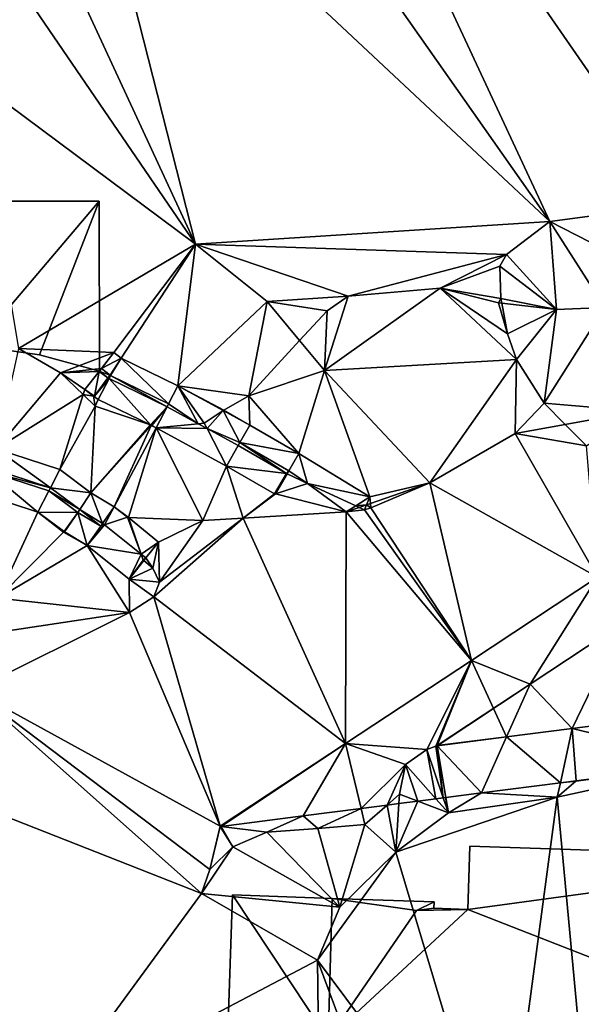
# Model space of a CAD drawing. Header units: inches. Extents: x 573046 to 573309, y 6670408 to 6670677.
# Tile 11 of 111: x 573104 to 573120, y 6670509 to 6670538. Entities that reach past the tile are written whole.
import ezdxf

# ---------------------------------------------------------------- set-up
doc = ezdxf.new("R2010")
doc.units = ezdxf.units.IN
doc.header["$MEASUREMENT"] = 0
for name, color, linetype in [('Bygning', 10, 'Continuous'), ('Terreng_ortofoto', 10, 'Continuous'), ('Veg', 10, 'Continuous')]:
    doc.layers.add(name, color=color, linetype=linetype)

msp = doc.modelspace()

# ---------------------------------------------------------------- linework, layer by layer
at = {"layer": 'Terreng_ortofoto'}
for points in [[(573119.48, 6670532.32, 211.76), (573110.78, 6670550.97, 211), (573108.03, 6670548.61, 211)], [(573123.35, 6670532.827, 211.75), (573110.78, 6670550.97, 211), (573119.48, 6670532.32, 211.76)], [(573130.18, 6670534.73, 212), (573110.78, 6670550.97, 211), (573123.35, 6670532.827, 211.75)], [(573132.56, 6670536.16, 212), (573139.04, 6670549.45, 212), (573110.78, 6670550.97, 211)], [(573132.56, 6670536.16, 212), (573110.78, 6670550.97, 211), (573130.18, 6670534.73, 212)], [(573119.48, 6670532.32, 211.76), (573108.03, 6670548.61, 211), (573105.45, 6670545.45, 211)], [(573108.966, 6670531.647, 211.36), (573105.45, 6670545.45, 211), (573103.81, 6670542.78, 211)], [(573108.966, 6670531.647, 211.36), (573119.48, 6670532.32, 211.76), (573105.45, 6670545.45, 211)], [(573108.966, 6670531.647, 211.36), (573103.81, 6670542.78, 211), (573102.98, 6670540.39, 211)], [(573108.966, 6670531.647, 211.36), (573102.98, 6670540.39, 211), (573102.35, 6670536.56, 211)], [(573108.966, 6670531.647, 211.36), (573102.35, 6670536.56, 211), (573103.71, 6670528.55, 212)], [(573123.35, 6670532.827, 211.75), (573119.48, 6670532.32, 211.76), (573123.05, 6670530.49, 212)], [(573108.966, 6670531.647, 211.36), (573118.19, 6670531.34, 211.81), (573119.48, 6670532.32, 211.76)], [(573119.48, 6670532.32, 211.76), (573118.19, 6670531.34, 211.81), (573119.68, 6670529.71, 212)], [(573119.48, 6670532.32, 211.76), (573119.68, 6670529.71, 212), (573121.11, 6670529.77, 212)], [(573119.48, 6670532.32, 211.76), (573121.11, 6670529.77, 212), (573123.05, 6670530.49, 212)], [(573108.966, 6670531.647, 211.36), (573103.71, 6670528.55, 212), (573106.541, 6670528.433, 211.714)], [(573108.966, 6670531.647, 211.36), (573106.541, 6670528.433, 211.714), (573106.753, 6670528.267, 211.716)], [(573108.966, 6670531.647, 211.36), (573106.753, 6670528.267, 211.716), (573108.441, 6670527.442, 211.839)], [(573108.966, 6670531.647, 211.36), (573108.441, 6670527.442, 211.839), (573111.09, 6670529.94, 211.41)], [(573108.966, 6670531.647, 211.36), (573111.09, 6670529.94, 211.41), (573113.5, 6670530.1, 212)], [(573108.966, 6670531.647, 211.36), (573113.5, 6670530.1, 212), (573118.19, 6670531.34, 211.81)], [(573113.5, 6670530.1, 212), (573116.23, 6670530.34, 212), (573118.19, 6670531.34, 211.81)], [(573116.23, 6670530.34, 212), (573118, 6670530.99, 212.07), (573118.19, 6670531.34, 211.81)], [(573118.19, 6670531.34, 211.81), (573118, 6670530.99, 212.07), (573119.68, 6670529.71, 212)], [(573116.23, 6670530.34, 212), (573118.03, 6670530.03, 212.13), (573118, 6670530.99, 212.07)], [(573118, 6670530.99, 212.07), (573118.03, 6670530.03, 212.13), (573119.68, 6670529.71, 212)], [(573113.5, 6670530.1, 212), (573112.79, 6670527.9, 211.96), (573116.23, 6670530.34, 212)], [(573116.23, 6670530.34, 212), (573112.79, 6670527.9, 211.96), (573118.49, 6670528.22, 212.72)], [(573116.23, 6670530.34, 212), (573118.49, 6670528.22, 212.72), (573118.22, 6670528.98, 212.41)], [(573116.23, 6670530.34, 212), (573118.22, 6670528.98, 212.41), (573117.96, 6670529.9, 212)], [(573116.23, 6670530.34, 212), (573117.96, 6670529.9, 212), (573118.03, 6670530.03, 212.13)], [(573113.5, 6670530.1, 212), (573111.09, 6670529.94, 211.41), (573112.87, 6670529.67, 212)], [(573113.5, 6670530.1, 212), (573112.87, 6670529.67, 212), (573112.79, 6670527.9, 211.96)], [(573117.96, 6670529.9, 212), (573118.055, 6670529.889, 212), (573118.03, 6670530.03, 212.13)], [(573118.055, 6670529.889, 212), (573119.68, 6670529.71, 212), (573118.03, 6670530.03, 212.13)], [(573108.441, 6670527.442, 211.839), (573110.55, 6670527.15, 212), (573111.09, 6670529.94, 211.41)], [(573111.09, 6670529.94, 211.41), (573110.55, 6670527.15, 212), (573112.054, 6670528.783, 212)], [(573111.09, 6670529.94, 211.41), (573112.054, 6670528.783, 212), (573112.87, 6670529.67, 212)], [(573117.96, 6670529.9, 212), (573118.22, 6670528.98, 212.41), (573118.055, 6670529.889, 212)], [(573118.055, 6670529.889, 212), (573118.22, 6670528.98, 212.41), (573119.68, 6670529.71, 212)], [(573121.11, 6670529.77, 212), (573119.68, 6670529.71, 212), (573119.31, 6670526.93, 213.07)], [(573121.11, 6670529.77, 212), (573119.31, 6670526.93, 213.07), (573122.1, 6670526.69, 213)], [(573112.87, 6670529.67, 212), (573112.054, 6670528.783, 212), (573112.79, 6670527.9, 211.96)], [(573118.22, 6670528.98, 212.41), (573118.49, 6670528.22, 212.72), (573119.68, 6670529.71, 212)], [(573119.68, 6670529.71, 212), (573118.49, 6670528.22, 212.72), (573119.31, 6670526.93, 213.07)], [(573112.79, 6670527.9, 211.96), (573112.054, 6670528.783, 212), (573110.55, 6670527.15, 212)], [(573103.71, 6670528.55, 212), (573103.044, 6670525.57, 212.372), (573104.96, 6670527.83, 212)], [(573103.71, 6670528.55, 212), (573104.96, 6670527.83, 212), (573106.541, 6670528.433, 211.714)], [(573106.541, 6670528.433, 211.714), (573104.96, 6670527.83, 212), (573106.172, 6670527.96, 211.823)], [(573106.541, 6670528.433, 211.714), (573106.172, 6670527.96, 211.823), (573106.753, 6670528.267, 211.716)], [(573106.753, 6670528.267, 211.716), (573106.172, 6670527.96, 211.823), (573106.426, 6670527.761, 211.818)], [(573106.753, 6670528.267, 211.716), (573106.426, 6670527.761, 211.818), (573106.442, 6670527.751, 211.817)], [(573106.753, 6670528.267, 211.716), (573106.442, 6670527.751, 211.817), (573108.166, 6670526.909, 211.84)], [(573108.441, 6670527.442, 211.839), (573106.753, 6670528.267, 211.716), (573108.166, 6670526.909, 211.84)], [(573112.79, 6670527.9, 211.96), (573115.92, 6670524.56, 213), (573118.49, 6670528.22, 212.72)], [(573118.49, 6670528.22, 212.72), (573115.92, 6670524.56, 213), (573118.45, 6670526.03, 213)], [(573118.49, 6670528.22, 212.72), (573118.45, 6670526.03, 213), (573119.31, 6670526.93, 213.07)], [(573104.96, 6670527.83, 212), (573103.044, 6670525.57, 212.372), (573105.633, 6670527.183, 212)], [(573104.96, 6670527.83, 212), (573106.1, 6670527.868, 211.844), (573106.172, 6670527.96, 211.823)], [(573104.96, 6670527.83, 212), (573105.679, 6670527.329, 211.969), (573106.1, 6670527.868, 211.844)], [(573104.96, 6670527.83, 212), (573105.633, 6670527.183, 212), (573105.679, 6670527.329, 211.969)], [(573106.1, 6670527.868, 211.844), (573105.679, 6670527.329, 211.969), (573105.961, 6670527.134, 211.957)], [(573106.1, 6670527.868, 211.844), (573105.961, 6670527.134, 211.957), (573106.364, 6670527.682, 214.42)], [(573106.172, 6670527.96, 211.823), (573106.1, 6670527.868, 211.844), (573106.126, 6670527.869, 214.42)], [(573106.1, 6670527.868, 211.844), (573106.364, 6670527.682, 214.42), (573106.126, 6670527.869, 214.42)], [(573106.172, 6670527.96, 211.823), (573106.126, 6670527.869, 214.42), (573106.426, 6670527.761, 211.818)], [(573106.426, 6670527.761, 211.818), (573106.126, 6670527.869, 214.42), (573106.364, 6670527.682, 214.42)], [(573106.426, 6670527.761, 211.818), (573106.364, 6670527.682, 214.42), (573106.38, 6670527.67, 211.834)], [(573106.442, 6670527.751, 211.817), (573106.426, 6670527.761, 211.818), (573106.38, 6670527.67, 211.834)], [(573106.442, 6670527.751, 211.817), (573106.38, 6670527.67, 211.834), (573106.398, 6670527.661, 214.42)], [(573108.12, 6670526.82, 214.19), (573106.442, 6670527.751, 211.817), (573106.398, 6670527.661, 214.42)], [(573108.12, 6670526.82, 214.19), (573108.166, 6670526.909, 211.84), (573106.442, 6670527.751, 211.817)], [(573112.79, 6670527.9, 211.96), (573110.55, 6670527.15, 212), (573112.031, 6670525.436, 212.643)], [(573112.79, 6670527.9, 211.96), (573112.031, 6670525.436, 212.643), (573114.14, 6670524.15, 212.91)], [(573112.79, 6670527.9, 211.96), (573114.14, 6670524.15, 212.91), (573115.92, 6670524.56, 213)], [(573105.961, 6670527.134, 211.957), (573106.38, 6670527.67, 211.834), (573106.364, 6670527.682, 214.42)], [(573106.398, 6670527.661, 214.42), (573106.38, 6670527.67, 211.834), (573105.961, 6670527.134, 211.957)], [(573106.073, 6670527.041, 211.957), (573106.398, 6670527.661, 214.42), (573105.961, 6670527.134, 211.957)], [(573107.629, 6670526.281, 211.999), (573106.398, 6670527.661, 214.42), (573106.073, 6670527.041, 211.957)], [(573107.629, 6670526.281, 211.999), (573108.12, 6670526.82, 214.19), (573106.398, 6670527.661, 214.42)], [(573108.441, 6670527.442, 211.839), (573108.166, 6670526.909, 211.84), (573109.045, 6670526.316, 214.067)], [(573108.441, 6670527.442, 211.839), (573109.045, 6670526.316, 214.067), (573109.223, 6670526.333, 211.967)], [(573108.441, 6670527.442, 211.839), (573109.223, 6670526.333, 211.967), (573109.785, 6670526.71, 212)], [(573108.441, 6670527.442, 211.839), (573109.785, 6670526.71, 212), (573109.802, 6670526.72, 212)], [(573108.441, 6670527.442, 211.839), (573109.802, 6670526.72, 212), (573110.55, 6670527.15, 212)], [(573105.633, 6670527.183, 212), (573103.044, 6670525.57, 212.372), (573104.935, 6670524.961, 212.559)], [(573105.633, 6670527.183, 212), (573104.935, 6670524.961, 212.559), (573105.99, 6670526.84, 212)], [(573105.633, 6670527.183, 212), (573105.933, 6670527.131, 211.957), (573105.679, 6670527.329, 211.969)], [(573105.633, 6670527.183, 212), (573105.99, 6670526.84, 212), (573105.933, 6670527.131, 211.957)], [(573105.961, 6670527.134, 211.957), (573105.679, 6670527.329, 211.969), (573105.933, 6670527.131, 211.957)], [(573106.073, 6670527.041, 211.957), (573105.961, 6670527.134, 211.957), (573105.933, 6670527.131, 211.957)], [(573106.073, 6670527.041, 211.957), (573105.933, 6670527.131, 211.957), (573105.99, 6670526.84, 212)], [(573110.55, 6670527.15, 212), (573109.802, 6670526.72, 212), (573110.573, 6670526.28, 212.291)], [(573110.55, 6670527.15, 212), (573110.573, 6670526.28, 212.291), (573112.031, 6670525.436, 212.643)], [(573105.99, 6670526.84, 212), (573104.935, 6670524.961, 212.559), (573105.861, 6670524.271, 212.853)], [(573107.629, 6670526.281, 211.999), (573105.99, 6670526.84, 212), (573105.861, 6670524.271, 212.853)], [(573107.629, 6670526.281, 211.999), (573106.073, 6670527.041, 211.957), (573105.99, 6670526.84, 212)], [(573107.629, 6670526.281, 211.999), (573107.653, 6670526.269, 212), (573108.12, 6670526.82, 214.19)], [(573107.653, 6670526.269, 212), (573107.666, 6670526.263, 212), (573108.12, 6670526.82, 214.19)], [(573108.12, 6670526.82, 214.19), (573107.666, 6670526.263, 212), (573107.799, 6670526.198, 212.034)], [(573108.12, 6670526.82, 214.19), (573107.799, 6670526.198, 212.034), (573109.045, 6670526.316, 214.067)], [(573108.12, 6670526.82, 214.19), (573109.045, 6670526.316, 214.067), (573108.166, 6670526.909, 211.84)], [(573118.45, 6670526.03, 213), (573119.936, 6670526.299, 213), (573119.31, 6670526.93, 213.07)], [(573122.1, 6670526.69, 213), (573119.31, 6670526.93, 213.07), (573119.936, 6670526.299, 213)], [(573109.223, 6670526.333, 211.967), (573109.306, 6670526.174, 214.033), (573109.785, 6670526.71, 212)], [(573109.306, 6670526.174, 214.033), (573110.279, 6670525.757, 212.288), (573109.785, 6670526.71, 212)], [(573109.802, 6670526.72, 212), (573109.785, 6670526.71, 212), (573110.573, 6670526.28, 212.291)], [(573109.785, 6670526.71, 212), (573110.279, 6670525.757, 212.288), (573110.573, 6670526.28, 212.291)], [(573122.1, 6670526.69, 213), (573119.936, 6670526.299, 213), (573120.57, 6670525.66, 213.2)], [(573107.647, 6670526.261, 212), (573107.629, 6670526.281, 211.999), (573105.861, 6670524.271, 212.853)], [(573107.647, 6670526.261, 212), (573105.861, 6670524.271, 212.853), (573106.551, 6670523.855, 212.956)], [(573107.647, 6670526.261, 212), (573106.551, 6670523.855, 212.956), (573107.799, 6670526.198, 212.034)], [(573107.647, 6670526.261, 212), (573107.653, 6670526.269, 212), (573107.629, 6670526.281, 211.999)], [(573107.647, 6670526.261, 212), (573107.666, 6670526.263, 212), (573107.653, 6670526.269, 212)], [(573107.647, 6670526.261, 212), (573107.799, 6670526.198, 212.034), (573107.666, 6670526.263, 212)], [(573109.306, 6670526.174, 214.033), (573109.045, 6670526.316, 214.067), (573107.799, 6670526.198, 212.034)], [(573109.223, 6670526.333, 211.967), (573109.045, 6670526.316, 214.067), (573109.306, 6670526.174, 214.033)], [(573112.031, 6670525.436, 212.643), (573110.573, 6670526.28, 212.291), (573110.279, 6670525.757, 212.288)], [(573118.45, 6670526.03, 213), (573120.57, 6670525.66, 213.2), (573119.936, 6670526.299, 213)], [(573107.799, 6670526.198, 212.034), (573106.551, 6670523.855, 212.956), (573106.974, 6670523.541, 213.001)], [(573107.799, 6670526.198, 212.034), (573106.974, 6670523.541, 213.001), (573109.18, 6670523.45, 213)], [(573109.306, 6670526.174, 214.033), (573107.799, 6670526.198, 212.034), (573109.887, 6670525.06, 212.596)], [(573107.799, 6670526.198, 212.034), (573109.18, 6670523.45, 213), (573109.887, 6670525.06, 212.596)], [(573109.306, 6670526.174, 214.033), (573109.887, 6670525.06, 212.596), (573110.23, 6670525.67, 213.91)], [(573109.306, 6670526.174, 214.033), (573110.23, 6670525.67, 213.91), (573110.279, 6670525.757, 212.288)], [(573118.45, 6670526.03, 213), (573115.92, 6670524.56, 213), (573120.894, 6670521.765, 213.784)], [(573118.45, 6670526.03, 213), (573120.894, 6670521.765, 213.784), (573120.57, 6670525.66, 213.2)], [(573110.23, 6670525.67, 213.91), (573109.887, 6670525.06, 212.596), (573111.663, 6670524.84, 213.66)], [(573110.279, 6670525.757, 212.288), (573110.23, 6670525.67, 213.91), (573111.663, 6670524.84, 213.66)], [(573112.031, 6670525.436, 212.643), (573110.279, 6670525.757, 212.288), (573111.73, 6670524.917, 212.769)], [(573110.279, 6670525.757, 212.288), (573111.663, 6670524.84, 213.66), (573111.73, 6670524.917, 212.769)], [(573103.044, 6670525.57, 212.372), (573102.841, 6670525.005, 212.458), (573104.655, 6670524.418, 212.55)], [(573103.044, 6670525.57, 212.372), (573104.655, 6670524.418, 212.55), (573104.935, 6670524.961, 212.559)], [(573112.031, 6670525.436, 212.643), (573111.73, 6670524.917, 212.769), (573112.288, 6670524.542, 213.36)], [(573112.031, 6670525.436, 212.643), (573112.288, 6670524.542, 213.36), (573114.14, 6670524.15, 212.91)], [(573102.595, 6670524.244, 212.578), (573104.285, 6670523.699, 212.807), (573102.829, 6670524.904, 214.74)], [(573102.841, 6670525.005, 212.458), (573102.829, 6670524.904, 214.74), (573104.655, 6670524.418, 212.55)], [(573102.829, 6670524.904, 214.74), (573104.285, 6670523.699, 212.807), (573104.61, 6670524.33, 214.52)], [(573102.829, 6670524.904, 214.74), (573104.61, 6670524.33, 214.52), (573104.655, 6670524.418, 212.55)], [(573104.935, 6670524.961, 212.559), (573104.655, 6670524.418, 212.55), (573105.861, 6670524.271, 212.853)], [(573109.18, 6670523.45, 213), (573110.38, 6670523.52, 213), (573109.887, 6670525.06, 212.596)], [(573109.887, 6670525.06, 212.596), (573110.38, 6670523.52, 213), (573111.312, 6670524.234, 212.932)], [(573109.887, 6670525.06, 212.596), (573111.312, 6670524.234, 212.932), (573111.663, 6670524.84, 213.66)], [(573111.312, 6670524.234, 212.932), (573111.339, 6670524.242, 212.932), (573111.663, 6670524.84, 213.66)], [(573111.663, 6670524.84, 213.66), (573111.339, 6670524.242, 212.932), (573111.681, 6670524.831, 212.789)], [(573112.288, 6670524.542, 213.36), (573111.681, 6670524.831, 212.789), (573111.339, 6670524.242, 212.932)], [(573111.73, 6670524.917, 212.769), (573111.663, 6670524.84, 213.66), (573111.681, 6670524.831, 212.789)], [(573111.73, 6670524.917, 212.769), (573111.681, 6670524.831, 212.789), (573112.288, 6670524.542, 213.36)], [(573112.288, 6670524.542, 213.36), (573111.339, 6670524.242, 212.932), (573113.44, 6670523.7, 213)], [(573114.14, 6670524.15, 212.91), (573112.288, 6670524.542, 213.36), (573113.72, 6670523.88, 213.123)], [(573112.288, 6670524.542, 213.36), (573113.44, 6670523.7, 213), (573113.72, 6670523.88, 213.123)], [(573115.92, 6670524.56, 213), (573114.14, 6670524.15, 212.91), (573114.158, 6670523.949, 213)], [(573115.92, 6670524.56, 213), (573114.158, 6670523.949, 213), (573114.17, 6670523.82, 212.98)], [(573115.92, 6670524.56, 213), (573114.17, 6670523.82, 212.98), (573117.155, 6670519.299, 213.619)], [(573115.92, 6670524.56, 213), (573117.155, 6670519.299, 213.619), (573120.894, 6670521.765, 213.784)], [(573102.595, 6670524.244, 212.578), (573103.1, 6670521.14, 213), (573104.285, 6670523.699, 212.807)], [(573104.285, 6670523.699, 212.807), (573105.47, 6670523.689, 214.38), (573104.61, 6670524.33, 214.52)], [(573104.655, 6670524.418, 212.55), (573104.61, 6670524.33, 214.52), (573105.526, 6670523.772, 212.853)], [(573104.61, 6670524.33, 214.52), (573105.47, 6670523.689, 214.38), (573105.526, 6670523.772, 212.853)], [(573105.861, 6670524.271, 212.853), (573104.655, 6670524.418, 212.55), (573105.526, 6670523.772, 212.853)], [(573105.861, 6670524.271, 212.853), (573105.526, 6670523.772, 212.853), (573106.207, 6670523.361, 212.951)], [(573105.861, 6670524.271, 212.853), (573106.207, 6670523.361, 212.951), (573106.551, 6670523.855, 212.956)], [(573111.312, 6670524.234, 212.932), (573110.38, 6670523.52, 213), (573111.339, 6670524.242, 212.932)], [(573111.339, 6670524.242, 212.932), (573110.38, 6670523.52, 213), (573113.44, 6670523.7, 213)], [(573114.14, 6670524.15, 212.91), (573113.72, 6670523.88, 213.123), (573114.041, 6670523.908, 213)], [(573113.72, 6670523.88, 213.123), (573113.823, 6670523.833, 213), (573114.041, 6670523.908, 213)], [(573113.98, 6670523.76, 213.08), (573114.041, 6670523.908, 213), (573113.823, 6670523.833, 213)], [(573113.98, 6670523.76, 213.08), (573114.17, 6670523.82, 212.98), (573114.041, 6670523.908, 213)], [(573114.14, 6670524.15, 212.91), (573114.041, 6670523.908, 213), (573114.158, 6670523.949, 213)], [(573114.158, 6670523.949, 213), (573114.041, 6670523.908, 213), (573114.17, 6670523.82, 212.98)], [(573104.285, 6670523.699, 212.807), (573103.1, 6670521.14, 213), (573105.049, 6670523.105, 213)], [(573104.285, 6670523.699, 212.807), (573105.049, 6670523.105, 213), (573105.063, 6670523.119, 213)], [(573104.285, 6670523.699, 212.807), (573105.063, 6670523.119, 213), (573105.47, 6670523.689, 214.38)], [(573105.063, 6670523.119, 213), (573105.079, 6670523.108, 213.001), (573105.47, 6670523.689, 214.38)], [(573105.749, 6670522.703, 213.022), (573105.47, 6670523.689, 214.38), (573105.079, 6670523.108, 213.001)], [(573105.526, 6670523.772, 212.853), (573105.47, 6670523.689, 214.38), (573106.15, 6670523.279, 214.15)], [(573105.749, 6670522.703, 213.022), (573106.15, 6670523.279, 214.15), (573105.47, 6670523.689, 214.38)], [(573105.526, 6670523.772, 212.853), (573106.15, 6670523.279, 214.15), (573106.207, 6670523.361, 212.951)], [(573106.551, 6670523.855, 212.956), (573106.207, 6670523.361, 212.951), (573106.263, 6670523.316, 212.956)], [(573106.551, 6670523.855, 212.956), (573106.263, 6670523.316, 212.956), (573106.943, 6670523.542, 213)], [(573106.551, 6670523.855, 212.956), (573106.943, 6670523.542, 213), (573106.974, 6670523.541, 213.001)], [(573113.416, 6670516.834, 213.454), (573113.44, 6670523.7, 213), (573110.38, 6670523.52, 213)], [(573113.416, 6670516.834, 213.454), (573117.155, 6670519.299, 213.619), (573113.44, 6670523.7, 213)], [(573113.44, 6670523.7, 213), (573113.823, 6670523.833, 213), (573113.72, 6670523.88, 213.123)], [(573113.44, 6670523.7, 213), (573113.98, 6670523.76, 213.08), (573113.823, 6670523.833, 213)], [(573113.44, 6670523.7, 213), (573117.155, 6670519.299, 213.619), (573113.98, 6670523.76, 213.08)], [(573113.98, 6670523.76, 213.08), (573117.155, 6670519.299, 213.619), (573114.17, 6670523.82, 212.98)], [(573105.749, 6670522.703, 213.022), (573107.347, 6670522.454, 213.042), (573106.263, 6670523.316, 212.956)], [(573105.749, 6670522.703, 213.022), (573106.263, 6670523.316, 212.956), (573106.15, 6670523.279, 214.15)], [(573106.207, 6670523.361, 212.951), (573106.15, 6670523.279, 214.15), (573106.263, 6670523.316, 212.956)], [(573106.943, 6670523.542, 213), (573106.263, 6670523.316, 212.956), (573107.347, 6670522.454, 213.042)], [(573106.963, 6670523.541, 213.001), (573106.974, 6670523.541, 213.001), (573106.943, 6670523.542, 213)], [(573106.963, 6670523.541, 213.001), (573106.943, 6670523.542, 213), (573107.347, 6670522.454, 213.042)], [(573106.963, 6670523.541, 213.001), (573107.347, 6670522.454, 213.042), (573106.974, 6670523.541, 213.001)], [(573109.18, 6670523.45, 213), (573106.974, 6670523.541, 213.001), (573107.866, 6670522.808, 213.069)], [(573107.866, 6670522.808, 213.069), (573106.974, 6670523.541, 213.001), (573107.347, 6670522.454, 213.042)], [(573107.9, 6670521.62, 213.16), (573107.73, 6670521.18, 213.03), (573110.38, 6670523.52, 213)], [(573113.416, 6670516.834, 213.454), (573110.38, 6670523.52, 213), (573107.73, 6670521.18, 213.03)], [(573109.18, 6670523.45, 213), (573107.866, 6670522.808, 213.069), (573107.9, 6670521.62, 213.16)], [(573109.18, 6670523.45, 213), (573107.9, 6670521.62, 213.16), (573110.38, 6670523.52, 213)], [(573103.1, 6670521.14, 213), (573105.749, 6670522.703, 213.022), (573105.049, 6670523.105, 213)], [(573105.063, 6670523.119, 213), (573105.049, 6670523.105, 213), (573105.079, 6670523.108, 213.001)], [(573105.749, 6670522.703, 213.022), (573105.079, 6670523.108, 213.001), (573105.049, 6670523.105, 213)], [(573107.866, 6670522.808, 213.069), (573107.347, 6670522.454, 213.042), (573107.492, 6670522.338, 213.053)], [(573107.866, 6670522.808, 213.069), (573107.492, 6670522.338, 213.053), (573107.699, 6670522.032, 213.36)], [(573107.866, 6670522.808, 213.069), (573107.699, 6670522.032, 213.36), (573107.9, 6670521.62, 213.16)], [(573103.1, 6670521.14, 213), (573107, 6670520.72, 212.93), (573105.749, 6670522.703, 213.022)], [(573105.749, 6670522.703, 213.022), (573107, 6670520.72, 212.93), (573106.994, 6670521.712, 213.032)], [(573105.749, 6670522.703, 213.022), (573106.994, 6670521.712, 213.032), (573107.347, 6670522.454, 213.042)], [(573107.414, 6670522.272, 213.78), (573107.347, 6670522.454, 213.042), (573106.994, 6670521.712, 213.032)], [(573107.414, 6670522.272, 213.78), (573107.492, 6670522.338, 213.053), (573107.347, 6670522.454, 213.042)], [(573107.414, 6670522.272, 213.78), (573106.994, 6670521.712, 213.032), (573107.43, 6670522.26, 213.051)], [(573107.699, 6670522.032, 213.36), (573107.43, 6670522.26, 213.051), (573106.994, 6670521.712, 213.032)], [(573107.414, 6670522.272, 213.78), (573107.43, 6670522.26, 213.051), (573107.492, 6670522.338, 213.053)], [(573107.492, 6670522.338, 213.053), (573107.43, 6670522.26, 213.051), (573107.699, 6670522.032, 213.36)], [(573107.9, 6670521.62, 213.16), (573107.699, 6670522.032, 213.36), (573106.994, 6670521.712, 213.032)], [(573107.9, 6670521.62, 213.16), (573106.994, 6670521.712, 213.032), (573107.73, 6670521.18, 213.03)], [(573107.73, 6670521.18, 213.03), (573106.994, 6670521.712, 213.032), (573107, 6670520.72, 212.93)], [(573120.894, 6670521.765, 213.784), (573117.155, 6670519.299, 213.619), (573118.895, 6670518.59, 213.695)], [(573120.894, 6670521.765, 213.784), (573118.895, 6670518.59, 213.695), (573121.67, 6670520.42, 213.93)], [(573103.1, 6670521.14, 213), (573102.86, 6670520.1, 212.92), (573107, 6670520.72, 212.93)], [(573109.694, 6670514.379, 213.289), (573107.73, 6670521.18, 213.03), (573107, 6670520.72, 212.93)], [(573113.416, 6670516.834, 213.454), (573107.73, 6670521.18, 213.03), (573109.694, 6670514.379, 213.289)], [(573107, 6670520.72, 212.93), (573102.86, 6670520.1, 212.92), (573102.35, 6670518.41, 213)], [(573109.694, 6670514.379, 213.289), (573107, 6670520.72, 212.93), (573102.35, 6670518.41, 213)], [(573121.67, 6670520.42, 213.93), (573118.895, 6670518.59, 213.695), (573120.14, 6670517.277, 213.812)], [(573121.67, 6670520.42, 213.93), (573120.14, 6670517.277, 213.812), (573124.16, 6670517.795, 214.165)], [(573113.416, 6670516.834, 213.454), (573115.83, 6670516.66, 213.46), (573117.155, 6670519.299, 213.619)], [(573115.83, 6670516.66, 213.46), (573116.099, 6670516.757, 213.464), (573117.155, 6670519.299, 213.619)], [(573116.099, 6670516.757, 213.464), (573116.137, 6670516.771, 213.46), (573117.155, 6670519.299, 213.619)], [(573116.137, 6670516.771, 213.46), (573118.197, 6670517.027, 213.641), (573117.155, 6670519.299, 213.619)], [(573118.197, 6670517.027, 213.641), (573118.895, 6670518.59, 213.695), (573117.155, 6670519.299, 213.619)], [(573109.137, 6670512.389, 213.29), (573102.35, 6670518.41, 213), (573100.16, 6670515.91, 213)], [(573109.39, 6670513.1, 213.23), (573109.694, 6670514.379, 213.289), (573102.35, 6670518.41, 213)], [(573109.39, 6670513.1, 213.23), (573102.35, 6670518.41, 213), (573109.137, 6670512.389, 213.29)], [(573118.197, 6670517.027, 213.641), (573120.14, 6670517.277, 213.812), (573118.895, 6670518.59, 213.695)], [(573124.391, 6670516.262, 214.5), (573124.16, 6670517.795, 214.165), (573120.14, 6670517.277, 213.812)], [(573118.197, 6670517.027, 213.641), (573119.793, 6670515.67, 213.954), (573120.14, 6670517.277, 213.812)], [(573120.261, 6670515.73, 214), (573120.14, 6670517.277, 213.812), (573119.793, 6670515.67, 213.954)], [(573124.391, 6670516.262, 214.5), (573120.14, 6670517.277, 213.812), (573120.261, 6670515.73, 214)], [(573116.14, 6670516.763, 213.46), (573118.197, 6670517.027, 213.641), (573116.137, 6670516.771, 213.46)], [(573116.14, 6670516.763, 213.46), (573117.457, 6670515.369, 213.727), (573118.197, 6670517.027, 213.641)], [(573117.457, 6670515.369, 213.727), (573119.793, 6670515.67, 213.954), (573118.197, 6670517.027, 213.641)], [(573113.416, 6670516.834, 213.454), (573109.694, 6670514.379, 213.289), (573109.728, 6670514.374, 213.29)], [(573113.416, 6670516.834, 213.454), (573109.728, 6670514.374, 213.29), (573112.164, 6670514.688, 213.371)], [(573113.416, 6670516.834, 213.454), (573112.164, 6670514.688, 213.371), (573113.876, 6670514.908, 213.428)], [(573113.416, 6670516.834, 213.454), (573113.876, 6670514.908, 213.428), (573115.2, 6670516.21, 213.46)], [(573113.416, 6670516.834, 213.454), (573115.2, 6670516.21, 213.46), (573115.83, 6670516.66, 213.46)], [(573115.83, 6670516.66, 213.46), (573115.2, 6670516.21, 213.46), (573116.102, 6670515.195, 213.595)], [(573115.83, 6670516.66, 213.46), (573116.319, 6670515.223, 213.616), (573116.099, 6670516.757, 213.464)], [(573115.83, 6670516.66, 213.46), (573116.102, 6670515.195, 213.595), (573116.319, 6670515.223, 213.616)], [(573116.099, 6670516.757, 213.464), (573116.112, 6670516.759, 213.462), (573116.137, 6670516.771, 213.46)], [(573116.099, 6670516.757, 213.464), (573116.319, 6670515.223, 213.616), (573116.112, 6670516.759, 213.462)], [(573116.14, 6670516.763, 213.46), (573116.137, 6670516.771, 213.46), (573116.112, 6670516.759, 213.462)], [(573116.14, 6670516.763, 213.46), (573116.112, 6670516.759, 213.462), (573116.319, 6670515.223, 213.616)], [(573116.14, 6670516.763, 213.46), (573116.319, 6670515.223, 213.616), (573116.395, 6670515.233, 213.623)], [(573116.14, 6670516.763, 213.46), (573116.395, 6670515.233, 213.623), (573117.457, 6670515.369, 213.727)], [(573115.2, 6670516.21, 213.46), (573113.876, 6670514.908, 213.428), (573114.652, 6670515.008, 213.454)], [(573115.2, 6670516.21, 213.46), (573114.652, 6670515.008, 213.454), (573115.02, 6670515.33, 213.45)], [(573115.2, 6670516.21, 213.46), (573115.02, 6670515.33, 213.45), (573115.56, 6670515.125, 213.542)], [(573115.2, 6670516.21, 213.46), (573115.56, 6670515.125, 213.542), (573116.102, 6670515.195, 213.595)], [(573120.847, 6670502.963, 214.341), (573124.391, 6670516.262, 214.5), (573119.7, 6670515.24, 214)], [(573124.391, 6670516.262, 214.5), (573120.253, 6670515.714, 213.998), (573119.7, 6670515.24, 214)], [(573124.391, 6670516.262, 214.5), (573120.261, 6670515.73, 214), (573120.253, 6670515.714, 213.998)], [(573104.63, 6670506.23, 213.3), (573100.16, 6670515.91, 213), (573099.923, 6670506.2, 213.118)], [(573104.63, 6670506.23, 213.3), (573109.137, 6670512.389, 213.29), (573100.16, 6670515.91, 213)], [(573120.261, 6670515.73, 214), (573119.793, 6670515.67, 213.954), (573120.253, 6670515.714, 213.998)], [(573117.457, 6670515.369, 213.727), (573119.7, 6670515.24, 214), (573119.793, 6670515.67, 213.954)], [(573120.253, 6670515.714, 213.998), (573119.793, 6670515.67, 213.954), (573119.7, 6670515.24, 214)], [(573114.652, 6670515.008, 213.454), (573115.002, 6670515.053, 213.488), (573115.02, 6670515.33, 213.45)], [(573116.47, 6670514.78, 214), (573114.91, 6670513.61, 214), (573119.7, 6670515.24, 214)], [(573118.067, 6670503.059, 214.219), (573119.7, 6670515.24, 214), (573114.91, 6670513.61, 214)], [(573115.02, 6670515.33, 213.45), (573115.002, 6670515.053, 213.488), (573115.56, 6670515.125, 213.542)], [(573116.47, 6670514.78, 214), (573116.102, 6670515.195, 213.595), (573115.56, 6670515.125, 213.542)], [(573116.47, 6670514.78, 214), (573116.319, 6670515.223, 213.616), (573116.102, 6670515.195, 213.595)], [(573116.395, 6670515.233, 213.623), (573116.319, 6670515.223, 213.616), (573116.386, 6670515.231, 213.622)], [(573116.47, 6670514.78, 214), (573116.386, 6670515.231, 213.622), (573116.319, 6670515.223, 213.616)], [(573116.47, 6670514.78, 214), (573116.395, 6670515.233, 213.623), (573116.386, 6670515.231, 213.622)], [(573116.47, 6670514.78, 214), (573117.457, 6670515.369, 213.727), (573116.395, 6670515.233, 213.623)], [(573116.47, 6670514.78, 214), (573119.7, 6670515.24, 214), (573117.457, 6670515.369, 213.727)], [(573118.067, 6670503.059, 214.219), (573120.847, 6670502.963, 214.341), (573119.7, 6670515.24, 214)], [(573112.164, 6670514.688, 213.371), (573112.59, 6670514.31, 213.52), (573113.876, 6670514.908, 213.428)], [(573113.99, 6670514.43, 213.46), (573113.876, 6670514.908, 213.428), (573112.59, 6670514.31, 213.52)], [(573114.652, 6670515.008, 213.454), (573113.876, 6670514.908, 213.428), (573113.99, 6670514.43, 213.46)], [(573114.652, 6670515.008, 213.454), (573113.99, 6670514.43, 213.46), (573114.91, 6670513.61, 214)], [(573114.652, 6670515.008, 213.454), (573114.91, 6670513.61, 214), (573115.002, 6670515.053, 213.488)], [(573116.47, 6670514.78, 214), (573115.56, 6670515.125, 213.542), (573114.91, 6670513.61, 214)], [(573114.91, 6670513.61, 214), (573115.56, 6670515.125, 213.542), (573115.002, 6670515.053, 213.488)], [(573112.164, 6670514.688, 213.371), (573109.728, 6670514.374, 213.29), (573111.08, 6670514.2, 213.43)], [(573112.164, 6670514.688, 213.371), (573111.08, 6670514.2, 213.43), (573112.59, 6670514.31, 213.52)], [(573109.39, 6670513.1, 213.23), (573109.697, 6670514.37, 213.289), (573109.694, 6670514.379, 213.289)], [(573109.39, 6670513.1, 213.23), (573110.07, 6670513.77, 213.32), (573109.697, 6670514.37, 213.289)], [(573109.694, 6670514.379, 213.289), (573109.697, 6670514.37, 213.289), (573109.728, 6670514.374, 213.29)], [(573109.728, 6670514.374, 213.29), (573109.697, 6670514.37, 213.289), (573110.07, 6670513.77, 213.32)], [(573109.728, 6670514.374, 213.29), (573110.07, 6670513.77, 213.32), (573111.08, 6670514.2, 213.43)], [(573111.08, 6670514.2, 213.43), (573113.25, 6670511.98, 214), (573112.59, 6670514.31, 213.52)], [(573113.99, 6670514.43, 213.46), (573112.59, 6670514.31, 213.52), (573113.25, 6670511.98, 214)], [(573113.99, 6670514.43, 213.46), (573113.25, 6670511.98, 214), (573114.91, 6670513.61, 214)], [(573111.08, 6670514.2, 213.43), (573110.07, 6670513.77, 213.32), (573113.25, 6670511.98, 214)], [(573109.39, 6670513.1, 213.23), (573109.137, 6670512.389, 213.29), (573110.07, 6670513.77, 213.32)], [(573109.137, 6670512.389, 213.29), (573113.25, 6670511.98, 214), (573110.07, 6670513.77, 213.32)], [(573114.91, 6670513.61, 214), (573113.25, 6670511.98, 214), (573112.58, 6670510.41, 214)], [(573118.067, 6670503.059, 214.219), (573114.91, 6670513.61, 214), (573112.58, 6670510.41, 214)], [(573104.63, 6670506.23, 213.3), (573112.58, 6670510.41, 214), (573109.137, 6670512.389, 213.29)], [(573109.137, 6670512.389, 213.29), (573112.58, 6670510.41, 214), (573113.25, 6670511.98, 214)], [(573104.63, 6670506.23, 213.3), (573112.65, 6670504.86, 214), (573112.58, 6670510.41, 214)], [(573112.65, 6670504.86, 214), (573115.287, 6670503.156, 214.096), (573112.58, 6670510.41, 214)], [(573115.287, 6670503.156, 214.096), (573118.067, 6670503.059, 214.219), (573112.58, 6670510.41, 214)]]:
    msp.add_3dface(points, dxfattribs=at)
at = {"layer": 'Veg', "color": 7}
for points in [[(573118.895, 6670518.59, 213.695), (573120.14, 6670517.277, 213.812), (573121.67, 6670520.42, 213.93)], [(573120.14, 6670517.277, 213.812), (573124.16, 6670517.795, 214.165), (573121.67, 6670520.42, 213.93)], [(573116.137, 6670516.771, 213.46), (573116.14, 6670516.763, 213.46), (573118.895, 6670518.59, 213.695)], [(573116.14, 6670516.763, 213.46), (573118.197, 6670517.027, 213.641), (573118.895, 6670518.59, 213.695)], [(573118.197, 6670517.027, 213.641), (573120.14, 6670517.277, 213.812), (573118.895, 6670518.59, 213.695)], [(573116.133, 6670516.762, 213.461), (573116.133, 6670516.762, 213.461), (573116.099, 6670516.757, 213.464)], [(573116.112, 6670516.759, 213.462), (573116.14, 6670516.763, 213.46), (573116.137, 6670516.771, 213.46)], [(573116.133, 6670516.762, 213.461), (573116.133, 6670516.762, 213.461), (573116.137, 6670516.771, 213.46)]]:
    msp.add_3dface(points, dxfattribs=at)

# ---------------------------------------------------------------- meshes
at = {"layer": 'Bygning', "color": 74, "true_color": 0x55aa00}
mesh = msp.add_polyface(dxfattribs=at)
corners = [(573102.45, 6670528.631, 214.98), (573106.1, 6670532.92, 214.26), (573098.33, 6670532.92, 214.26), (573098.3, 6670528.82, 214.97), (573100.86, 6670528.721, 214.97), (573104.33, 6670528.359, 215.01), (573106.11, 6670527.881, 215.01)]
mesh.append_faces([[corners[k] for k in face] for face in [(0, 5, 1), (0, 2, 4), (5, 6, 1), (2, 3, 4), (0, 1, 2)]])
mesh = msp.add_polyface(dxfattribs=at)
corners = [(573098.33, 6670532.92, 214.26), (573106.1, 6670532.92, 213.91), (573098.33, 6670532.92, 213.91), (573106.1, 6670532.92, 214.26)]
mesh.append_faces([[corners[k] for k in face] for face in [(0, 3, 1), (0, 1, 2)]])
mesh = msp.add_polyface(dxfattribs=at)
corners = [(573098.33, 6670532.92, 214.26), (573106.1, 6670532.92, 213.91), (573098.33, 6670532.92, 213.91), (573106.1, 6670532.92, 214.26)]
mesh.append_faces([[corners[k] for k in face] for face in [(0, 3, 1), (0, 1, 2)]])
mesh = msp.add_polyface(dxfattribs=at)
corners = [(573106.1, 6670532.92, 214.26), (573106.11, 6670527.881, 214.66), (573106.1, 6670532.92, 213.91), (573106.11, 6670527.881, 215.01)]
mesh.append_faces([[corners[k] for k in face] for face in [(0, 3, 1), (0, 1, 2)]])
mesh = msp.add_polyface(dxfattribs=at)
corners = [(573106.1, 6670532.92, 214.26), (573106.11, 6670527.881, 214.66), (573106.1, 6670532.92, 213.91), (573106.11, 6670527.881, 215.01)]
mesh.append_faces([[corners[k] for k in face] for face in [(0, 3, 1), (0, 1, 2)]])
mesh = msp.add_polyface(dxfattribs=at)
corners = [(573102.45, 6670528.631, 214.98), (573102.45, 6670528.631, 214.63), (573104.33, 6670528.359, 214.66), (573104.33, 6670528.359, 215.01)]
mesh.append_faces([[corners[k] for k in face] for face in [(3, 0, 2), (0, 1, 2)]])
mesh = msp.add_polyface(dxfattribs=at)
corners = [(573102.45, 6670528.631, 214.98), (573102.45, 6670528.631, 214.63), (573104.33, 6670528.359, 214.66), (573104.33, 6670528.359, 215.01)]
mesh.append_faces([[corners[k] for k in face] for face in [(3, 0, 2), (0, 1, 2)]])
mesh = msp.add_polyface(dxfattribs=at)
corners = [(573106.11, 6670527.881, 215.01), (573104.33, 6670528.359, 214.66), (573106.11, 6670527.881, 214.66), (573104.33, 6670528.359, 215.01)]
mesh.append_faces([[corners[k] for k in face] for face in [(0, 3, 1), (0, 1, 2)]])
mesh = msp.add_polyface(dxfattribs=at)
corners = [(573106.11, 6670527.881, 215.01), (573104.33, 6670528.359, 214.66), (573106.11, 6670527.881, 214.66), (573104.33, 6670528.359, 215.01)]
mesh.append_faces([[corners[k] for k in face] for face in [(0, 3, 1), (0, 1, 2)]])
mesh = msp.add_polyface(dxfattribs=at)
corners = [(573115.52, 6670511.881, 217.43), (573112.9, 6670508.061, 219.51), (573117.05, 6670511.91, 217.2), (573127.98, 6670507.641, 219.6), (573116.04, 6670511.949, 217.2), (573128.17, 6670513.42, 216.39), (573117.11, 6670513.789, 216.42)]
mesh.append_faces([[corners[k] for k in face] for face in [(2, 3, 5), (2, 5, 6), (4, 0, 2), (1, 3, 2), (0, 1, 2)]])
mesh = msp.add_polyface(dxfattribs=at)
corners = [(573117.11, 6670513.789, 216.42), (573117.11, 6670513.789, 214.02), (573117.05, 6670511.91, 214.054), (573117.05, 6670511.91, 217.2)]
mesh.append_faces([[corners[k] for k in face] for face in [(3, 0, 2), (0, 1, 2)]])
mesh = msp.add_polyface(dxfattribs=at)
corners = [(573117.11, 6670513.789, 216.42), (573128.17, 6670513.42, 214.916), (573117.11, 6670513.789, 214.02), (573128.17, 6670513.42, 216.39)]
mesh.append_faces([[corners[k] for k in face] for face in [(0, 3, 1), (0, 1, 2)]])
mesh = msp.add_polyface(dxfattribs=at)
corners = [(573110.06, 6670512.34, 216.8), (573110.06, 6670512.34, 213.446), (573109.79, 6670504.461, 213.747), (573109.79, 6670504.461, 216.79)]
mesh.append_faces([[corners[k] for k in face] for face in [(3, 0, 2), (0, 1, 2)]])
mesh = msp.add_polyface(dxfattribs=at)
corners = [(573112.79, 6670504.259, 219.45), (573112.9, 6670508.061, 219.445), (573110.07, 6670504.391, 216.76), (573109.79, 6670504.461, 216.79), (573110.06, 6670512.34, 216.8), (573113.02, 6670512.24, 219.44)]
mesh.append_faces([[corners[k] for k in face] for face in [(1, 5, 4), (3, 1, 4), (2, 1, 3), (0, 1, 2)]])
mesh = msp.add_polyface(dxfattribs=at)
corners = [(573110.06, 6670512.34, 216.8), (573113.02, 6670512.24, 213.935), (573110.06, 6670512.34, 213.446), (573113.02, 6670512.24, 219.44)]
mesh.append_faces([[corners[k] for k in face] for face in [(0, 3, 1), (0, 1, 2)]])
mesh = msp.add_polyface(dxfattribs=at)
corners = [(573112.9, 6670508.061, 219.445), (573115.52, 6670511.881, 217.43), (573113.02, 6670512.24, 219.44), (573116.05, 6670512.141, 217.13), (573116.04, 6670511.949, 217.2)]
mesh.append_faces([[corners[k] for k in face] for face in [(1, 4, 3), (1, 3, 2), (0, 1, 2)]])
mesh = msp.add_polyface(dxfattribs=at)
corners = [(573116.05, 6670512.141, 217.13), (573116.05, 6670512.141, 214.039), (573113.02, 6670512.24, 213.935), (573113.02, 6670512.24, 219.44)]
mesh.append_faces([[corners[k] for k in face] for face in [(3, 0, 2), (0, 1, 2)]])
mesh = msp.add_polyface(dxfattribs=at)
corners = [(573116.05, 6670512.141, 217.13), (573116.04, 6670511.949, 214.042), (573116.05, 6670512.141, 214.039), (573116.04, 6670511.949, 217.2)]
mesh.append_faces([[corners[k] for k in face] for face in [(0, 3, 1), (0, 1, 2)]])
mesh = msp.add_polyface(dxfattribs=at)
corners = [(573116.04, 6670511.949, 217.2), (573117.05, 6670511.91, 214.054), (573116.04, 6670511.949, 214.042), (573117.05, 6670511.91, 217.2)]
mesh.append_faces([[corners[k] for k in face] for face in [(0, 3, 1), (0, 1, 2)]])

doc.saveas('drawing.dxf')
